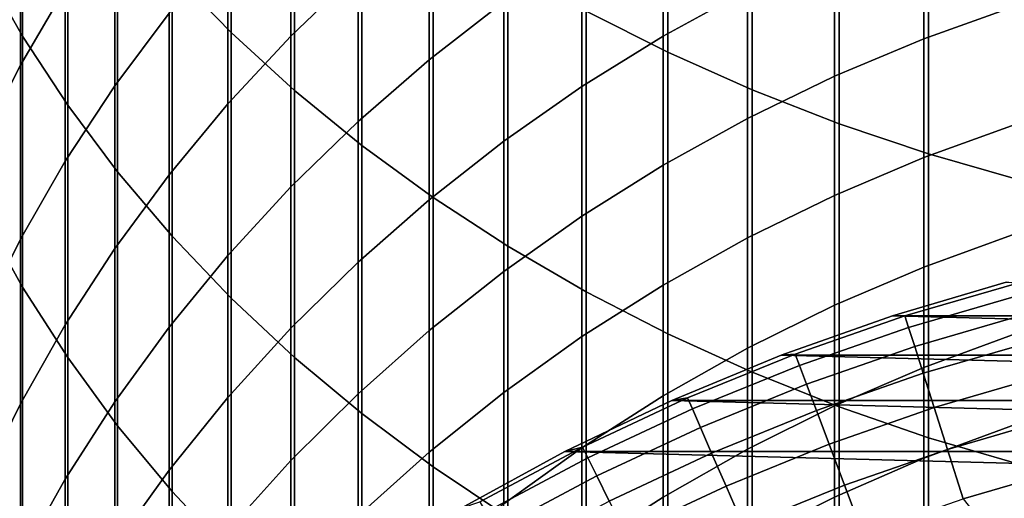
# Model space of a CAD drawing. Header units: metres. Extents: x -28 to 70, y -218 to 27.
# Tile 33 of 246: x -10.78 to -4.02, y -186.56 to -183.28. Entities that reach past the tile are written whole.
import ezdxf

# ---------------------------------------------------------------- set-up
doc = ezdxf.new("R2010")
doc.units = ezdxf.units.M
doc.layers.add('solid_10_261_002_XXX', color=7, linetype='CONTINUOUS')

msp = doc.modelspace()

# ---------------------------------------------------------------- linework, layer by layer
at = {"layer": 'solid_10_261_002_XXX'}
for points in [[(-9.731189, -181.077057, 421.926575), (-9.731189, -182.95137, 419.685944), (-9.326563, -183.366562, 420.023743), (-9.326563, -181.482864, 422.275574)], [(-11.031618, -181.134842, 418.208099), (-11.031618, -182.907562, 415.967285), (-10.756376, -183.392609, 416.340332), (-10.756376, -181.609512, 418.594269)], [(-6.891044, -181.234558, 426.016418), (-6.891044, -183.22052, 423.769958), (-6.332219, -183.502106, 424.012115), (-6.332219, -181.509415, 426.266174)], [(-9.326563, -181.482864, 422.275574), (-9.326563, -183.366562, 420.023743), (-8.892533, -183.763489, 420.346649), (-8.892533, -181.870819, 422.609222)], [(-6.332219, -181.509415, 426.266174), (-6.332219, -183.502106, 424.012115), (-5.753431, -183.759445, 424.233429), (-5.753431, -181.76062, 426.494415)], [(-10.756376, -181.609512, 418.594269), (-10.756376, -183.392609, 416.340332), (-10.447225, -183.864655, 416.7034), (-10.447225, -182.071457, 418.970093)], [(-5.753431, -181.76062, 426.494415), (-5.753431, -183.759445, 424.233429), (-5.156505, -183.99176, 424.433228), (-5.156505, -181.987396, 426.7005)], [(-10.464751, -181.819351, 398.943024), (-10.464751, -183.065598, 396.690704), (-10.772099, -183.59137, 396.972321), (-10.772099, -182.337234, 399.238892)], [(-8.456086, -181.859177, 393.20755), (-8.456086, -182.948746, 390.956299), (-8.916676, -183.390793, 391.162842), (-8.916676, -182.295425, 393.426086)], [(-8.892533, -181.870819, 422.609222), (-8.892533, -183.763489, 420.346649), (-8.430468, -184.140884, 420.653687), (-8.430468, -182.2397, 422.926453)], [(-5.156505, -181.987396, 426.7005), (-5.156505, -183.99176, 424.433228), (-4.543321, -184.198303, 424.61087), (-4.543321, -182.189011, 426.883698)], [(-10.447225, -182.071457, 418.970093), (-10.447225, -183.864655, 416.7034), (-10.105136, -184.322189, 417.055328), (-10.105136, -182.519211, 419.334351)], [(-9.752155, -182.063751, 396.154114), (-9.752155, -183.233734, 393.896149), (-10.124413, -183.732849, 394.146179), (-10.124413, -182.555862, 396.417694)], [(-7.456467, -182.138321, 390.577637), (-7.456467, -183.155945, 388.319733), (-7.968838, -183.553314, 388.49231), (-7.968838, -182.530807, 390.761017)], [(-5.785134, -182.130478, 387.874298), (-5.785134, -183.074265, 385.617615), (-6.362891, -183.390793, 385.744934), (-6.362891, -182.443405, 388.010223)], [(-4.543321, -182.189011, 426.883698), (-4.543321, -184.198303, 424.61087), (-3.915814, -184.378433, 424.765778), (-3.915814, -182.364838, 427.043457)], [(-8.430468, -182.2397, 422.926453), (-8.430468, -184.140884, 420.653687), (-7.941825, -184.497574, 420.943878), (-7.941825, -182.588333, 423.226257)], [(-8.916676, -182.295425, 393.426086), (-8.916676, -183.390793, 391.162842), (-9.349153, -183.855576, 391.380005), (-9.349153, -182.754089, 393.655884)], [(-3.949999, -182.311676, 385.310852), (-3.949999, -183.185379, 383.050171), (-4.576783, -183.409912, 383.133453), (-4.576783, -182.533844, 385.400238)], [(-10.772099, -182.337234, 399.238892), (-10.772099, -183.59137, 396.972321), (-11.045485, -184.131531, 397.261627), (-11.045485, -182.869293, 399.542847)], [(-6.362891, -182.443405, 388.010223), (-6.362891, -183.390793, 385.744934), (-6.920588, -183.736908, 385.884155), (-6.920588, -182.785599, 388.158844)], [(-10.105136, -182.519211, 419.334351), (-10.105136, -184.322189, 417.055328), (-9.731189, -184.763779, 417.394958), (-9.731189, -182.95137, 419.685944)], [(-10.124413, -182.555862, 396.417694), (-10.124413, -183.732849, 394.146179), (-10.464751, -184.249863, 394.405182), (-10.464751, -183.065598, 396.690704)], [(-7.968838, -182.530807, 390.761017), (-7.968838, -183.553314, 388.49231), (-8.456086, -183.97641, 388.676117), (-8.456086, -182.948746, 390.956299)], [(-7.941825, -182.588333, 423.226257), (-7.941825, -184.497574, 420.943878), (-7.428144, -184.832428, 421.216309), (-7.428144, -182.915619, 423.507721)], [(-4.576783, -182.533844, 385.400238), (-4.576783, -183.409912, 383.133453), (-5.189138, -183.667084, 383.228821), (-5.189138, -182.788315, 385.502594)], [(-9.349153, -182.754089, 393.655884), (-9.349153, -183.855576, 391.380005), (-9.752155, -184.341599, 391.607086), (-9.752155, -183.233734, 393.896149)], [(-6.920588, -182.785599, 388.158844), (-6.920588, -183.736908, 385.884155), (-7.456467, -184.111526, 386.034851), (-7.456467, -183.155945, 388.319733)], [(-5.189138, -182.788315, 385.502594), (-5.189138, -183.667084, 383.228821), (-5.785134, -183.956055, 383.335999), (-5.785134, -183.074265, 385.617615)], [(-11.031618, -182.907562, 415.967285), (-11.031618, -184.618423, 413.678894), (-10.756376, -185.11348, 414.038574), (-10.756376, -183.392609, 416.340332)], [(-7.428144, -182.915619, 423.507721), (-7.428144, -184.832428, 421.216309), (-6.891044, -185.144394, 421.470093), (-6.891044, -183.22052, 423.769958)], [(-9.731189, -182.95137, 419.685944), (-9.731189, -184.763779, 417.394958), (-9.326563, -185.188049, 417.721283), (-9.326563, -183.366562, 420.023743)], [(-8.456086, -182.948746, 390.956299), (-8.456086, -183.97641, 388.676117), (-8.916676, -184.42395, 388.870483), (-8.916676, -183.390793, 391.162842)], [(-10.464751, -183.065598, 396.690704), (-10.464751, -184.249863, 394.405182), (-10.772099, -184.783127, 394.672333), (-10.772099, -183.59137, 396.972321)], [(-5.785134, -183.074265, 385.617615), (-5.785134, -183.956055, 383.335999), (-6.362891, -184.275955, 383.45462), (-6.362891, -183.390793, 385.744934)], [(-7.456467, -183.155945, 388.319733), (-7.456467, -184.111526, 386.034851), (-7.968838, -184.513443, 386.196533), (-7.968838, -183.553314, 388.49231)], [(-3.949999, -183.185379, 383.050171), (-3.949999, -183.997009, 380.766479), (-4.576783, -184.22374, 380.843567), (-4.576783, -183.409912, 383.133453)], [(-9.752155, -183.233734, 393.896149), (-9.752155, -184.341599, 391.607086), (-10.124413, -184.847366, 391.843384), (-10.124413, -183.732849, 394.146179)], [(-6.891044, -183.22052, 423.769958), (-6.891044, -185.144394, 421.470093), (-6.332219, -185.43248, 421.704468), (-6.332219, -183.502106, 424.012115)], [(-10.756376, -183.392609, 416.340332), (-10.756376, -185.11348, 414.038574), (-10.447225, -185.595261, 414.38858), (-10.447225, -183.864655, 416.7034)], [(-8.916676, -183.390793, 391.162842), (-8.916676, -184.42395, 388.870483), (-9.349153, -184.89447, 389.07486), (-9.349153, -183.855576, 391.380005)], [(-9.326563, -183.366562, 420.023743), (-9.326563, -185.188049, 417.721283), (-8.892533, -185.593643, 418.033234), (-8.892533, -183.763489, 420.346649)], [(-6.362891, -183.390793, 385.744934), (-6.362891, -184.275955, 383.45462), (-6.920588, -184.625748, 383.584351), (-6.920588, -183.736908, 385.884155)], [(-4.576783, -183.409912, 383.133453), (-4.576783, -184.22374, 380.843567), (-5.189138, -184.483414, 380.931885), (-5.189138, -183.667084, 383.228821)], [(-6.332219, -183.502106, 424.012115), (-6.332219, -185.43248, 421.704468), (-5.753431, -185.69577, 421.918671), (-5.753431, -183.759445, 424.233429)], [(-10.772099, -183.59137, 396.972321), (-10.772099, -184.783127, 394.672333), (-11.045485, -185.330994, 394.946777), (-11.045485, -184.131531, 397.261627)], [(-7.968838, -183.553314, 388.49231), (-7.968838, -184.513443, 386.196533), (-8.456086, -184.941422, 386.368683), (-8.456086, -183.97641, 388.676117)], [(-5.189138, -183.667084, 383.228821), (-5.189138, -184.483414, 380.931885), (-5.785134, -184.775208, 381.031128), (-5.785134, -183.956055, 383.335999)], [(-10.124413, -183.732849, 394.146179), (-10.124413, -184.847366, 391.843384), (-10.464751, -185.371246, 392.088165), (-10.464751, -184.249863, 394.405182)], [(-6.920588, -183.736908, 385.884155), (-6.920588, -184.625748, 383.584351), (-7.456467, -185.004333, 383.724731), (-7.456467, -184.111526, 386.034851)], [(-8.892533, -183.763489, 420.346649), (-8.892533, -185.593643, 418.033234), (-8.430468, -185.979294, 418.329865), (-8.430468, -184.140884, 420.653687)], [(-5.753431, -183.759445, 424.233429), (-5.753431, -185.69577, 421.918671), (-5.156505, -185.933456, 422.112061), (-5.156505, -183.99176, 424.433228)], [(-10.447225, -183.864655, 416.7034), (-10.447225, -185.595261, 414.38858), (-10.105136, -186.062241, 414.727875), (-10.105136, -184.322189, 417.055328)], [(-9.349153, -183.855576, 391.380005), (-9.349153, -184.89447, 389.07486), (-9.752155, -185.386536, 389.288605), (-9.752155, -184.341599, 391.607086)], [(-8.456086, -183.97641, 388.676117), (-8.456086, -184.941422, 386.368683), (-8.916676, -185.394089, 386.550781), (-8.916676, -184.42395, 388.870483)], [(-5.785134, -183.956055, 383.335999), (-5.785134, -184.775208, 381.031128), (-6.362891, -185.098221, 381.140991), (-6.362891, -184.275955, 383.45462)], [(-5.156505, -183.99176, 424.433228), (-5.156505, -185.933456, 422.112061), (-4.543321, -186.144775, 422.283966), (-4.543321, -184.198303, 424.61087)], [(-3.949999, -183.997009, 380.766479), (-3.949999, -184.745956, 378.461456), (-4.576783, -184.974701, 378.532318), (-4.576783, -184.22374, 380.843567)], [(-8.430468, -184.140884, 420.653687), (-8.430468, -185.979294, 418.329865), (-7.941825, -186.343781, 418.610199), (-7.941825, -184.497574, 420.943878)], [(-7.456467, -184.111526, 386.034851), (-7.456467, -185.004333, 383.724731), (-7.968838, -185.410522, 383.875397), (-7.968838, -184.513443, 386.196533)], [(-4.543321, -184.198303, 424.61087), (-4.543321, -186.144775, 422.283966), (-3.915814, -186.329071, 422.433899), (-3.915814, -184.378433, 424.765778)], [(-10.464751, -184.249863, 394.405182), (-10.464751, -185.371246, 392.088165), (-10.772099, -185.911621, 392.340637), (-10.772099, -184.783127, 394.672333)], [(-6.362891, -184.275955, 383.45462), (-6.362891, -185.098221, 381.140991), (-6.920588, -185.451431, 381.261108), (-6.920588, -184.625748, 383.584351)], [(-4.576783, -184.22374, 380.843567), (-4.576783, -184.974701, 378.532318), (-5.189138, -185.236694, 378.613525), (-5.189138, -184.483414, 380.931885)], [(-9.752155, -184.341599, 391.607086), (-9.752155, -185.386536, 389.288605), (-10.124413, -185.89856, 389.511017), (-10.124413, -184.847366, 391.843384)], [(-10.105136, -184.322189, 417.055328), (-10.105136, -186.062241, 414.727875), (-9.731189, -186.512939, 415.055328), (-9.731189, -184.763779, 417.394958)], [(-8.916676, -184.42395, 388.870483), (-8.916676, -185.394089, 386.550781), (-9.349153, -185.870026, 386.742249), (-9.349153, -184.89447, 389.07486)], [(-5.189138, -184.483414, 380.931885), (-5.189138, -185.236694, 378.613525), (-5.785134, -185.531097, 378.704742), (-5.785134, -184.775208, 381.031128)], [(-7.968838, -184.513443, 386.196533), (-7.968838, -185.410522, 383.875397), (-8.456086, -185.843033, 384.035797), (-8.456086, -184.941422, 386.368683)], [(-7.941825, -184.497574, 420.943878), (-7.941825, -186.343781, 418.610199), (-7.428144, -186.685944, 418.873383), (-7.428144, -184.832428, 421.216309)], [(-11.031618, -184.618423, 413.678894), (-11.031618, -186.266129, 411.344604), (-10.756376, -186.770828, 411.690643), (-10.756376, -185.11348, 414.038574)], [(-6.920588, -184.625748, 383.584351), (-6.920588, -185.451431, 381.261108), (-7.456467, -185.83371, 381.391113), (-7.456467, -185.004333, 383.724731)], [(-3.949999, -184.745956, 378.461456), (-3.949999, -185.431656, 376.136841), (-4.576783, -185.662262, 376.201447), (-4.576783, -184.974701, 378.532318)], [(-10.772099, -184.783127, 394.672333), (-10.772099, -185.911621, 392.340637), (-11.045485, -186.466766, 392.600037), (-11.045485, -185.330994, 394.946777)], [(-9.731189, -184.763779, 417.394958), (-9.731189, -186.512939, 415.055328), (-9.326563, -186.945969, 415.369934), (-9.326563, -185.188049, 417.721283)], [(-5.785134, -184.775208, 381.031128), (-5.785134, -185.531097, 378.704742), (-6.362891, -185.856995, 378.805725), (-6.362891, -185.098221, 381.140991)], [(-10.124413, -184.847366, 391.843384), (-10.124413, -185.89856, 389.511017), (-10.464751, -186.42894, 389.741394), (-10.464751, -185.371246, 392.088165)], [(-7.428144, -184.832428, 421.216309), (-7.428144, -186.685944, 418.873383), (-6.891044, -187.004715, 419.118561), (-6.891044, -185.144394, 421.470093)], [(-9.349153, -184.89447, 389.07486), (-9.349153, -185.870026, 386.742249), (-9.752155, -186.367737, 386.942444), (-9.752155, -185.386536, 389.288605)], [(-8.456086, -184.941422, 386.368683), (-8.456086, -185.843033, 384.035797), (-8.916676, -186.300507, 384.205444), (-8.916676, -185.394089, 386.550781)], [(-7.456467, -185.004333, 383.724731), (-7.456467, -185.83371, 381.391113), (-7.968838, -186.243866, 381.530609), (-7.968838, -185.410522, 383.875397)], [(-4.576783, -184.974701, 378.532318), (-4.576783, -185.662262, 376.201447), (-5.189138, -185.926361, 376.275452), (-5.189138, -185.236694, 378.613525)], [(-4.789763, -185.308624, 282.899994), (-4.011695, -185.078156, 282.899994), (-4.011802, -185.078217, 220.899994), (-4.789836, -185.30864, 220.899994)], [(4.789836, -185.30864, 220.899994), (-4.789836, -185.30864, 220.899994), (-4.011802, -185.078217, 220.899994)], [(-3.940465, -185.087418, 284.28064), (-4.011695, -185.078156, 282.899994), (-4.789763, -185.308624, 282.899994), (-4.705495, -185.310104, 284.28064)], [(-4.680421, -185.388641, 285.668823), (-3.919467, -185.167145, 285.668823), (-3.940465, -185.087418, 284.28064), (-4.705495, -185.310104, 284.28064)], [(-10.756376, -185.11348, 414.038574), (-10.756376, -186.770828, 411.690643), (-10.447225, -187.261978, 412.027374), (-10.447225, -185.595261, 414.38858)], [(-6.362891, -185.098221, 381.140991), (-6.362891, -185.856995, 378.805725), (-6.920588, -186.213348, 378.916168), (-6.920588, -185.451431, 381.261108)], [(-6.891044, -185.144394, 421.470093), (-6.891044, -187.004715, 419.118561), (-6.332219, -187.299103, 419.344971), (-6.332219, -185.43248, 421.704468)], [(-9.326563, -185.188049, 417.721283), (-9.326563, -186.945969, 415.369934), (-8.892533, -187.35994, 415.670715), (-8.892533, -185.593643, 418.033234)], [(-4.638597, -185.519669, 287.052612), (-3.884443, -185.30014, 287.052612), (-3.919467, -185.167145, 285.668823), (-4.680421, -185.388641, 285.668823)], [(-5.189138, -185.236694, 378.613525), (-5.189138, -185.926361, 376.275452), (-5.785134, -186.22316, 376.358582), (-5.785134, -185.531097, 378.704742)], [(-5.554703, -185.579498, 282.899994), (-4.789763, -185.308624, 282.899994), (-4.789836, -185.30864, 220.899994), (-5.554591, -185.579453, 220.899994)], [(-4.705495, -185.310104, 284.28064), (-4.789763, -185.308624, 282.899994), (-5.554703, -185.579498, 282.899994), (-5.458048, -185.571884, 284.28064)], [(5.554591, -185.579453, 220.899994), (-5.554591, -185.579453, 220.899994), (-4.789836, -185.30864, 220.899994)], [(-5.428964, -185.649033, 285.668823), (-4.680421, -185.388641, 285.668823), (-4.705495, -185.310104, 284.28064), (-5.458048, -185.571884, 284.28064)], [(5.554591, -185.579453, 220.899994), (-4.789836, -185.30864, 220.899994), (4.789836, -185.30864, 220.899994)], [(-4.580088, -185.702942, 288.429871), (-3.835446, -185.486191, 288.429871), (-3.884443, -185.30014, 287.052612), (-4.638597, -185.519669, 287.052612)], [(-10.464751, -185.371246, 392.088165), (-10.464751, -186.42894, 389.741394), (-10.772099, -186.975998, 389.979004), (-10.772099, -185.911621, 392.340637)], [(-9.752155, -185.386536, 389.288605), (-9.752155, -186.367737, 386.942444), (-10.124413, -186.885651, 387.150787), (-10.124413, -185.89856, 389.511017)], [(-8.916676, -185.394089, 386.550781), (-8.916676, -186.300507, 384.205444), (-9.349153, -186.781509, 384.38382), (-9.349153, -185.870026, 386.742249)], [(-7.968838, -185.410522, 383.875397), (-7.968838, -186.243866, 381.530609), (-8.456086, -186.680603, 381.679138), (-8.456086, -185.843033, 384.035797)], [(-5.38045, -185.77771, 287.052612), (-4.638597, -185.519669, 287.052612), (-4.680421, -185.388641, 285.668823), (-5.428964, -185.649033, 285.668823)], [(-3.949999, -185.431656, 376.136841), (-3.949999, -186.053619, 373.794342), (-4.576783, -186.285889, 373.852631), (-4.576783, -185.662262, 376.201447)], [(-6.920588, -185.451431, 381.261108), (-6.920588, -186.213348, 378.916168), (-7.456467, -186.59903, 379.035675), (-7.456467, -185.83371, 381.391113)], [(-6.332219, -185.43248, 421.704468), (-6.332219, -187.299103, 419.344971), (-5.753431, -187.568146, 419.55191), (-5.753431, -185.69577, 421.918671)], [(-4.504987, -185.938187, 289.798401), (-3.772555, -185.724991, 289.798401), (-3.835446, -185.486191, 288.429871), (-4.580088, -185.702942, 288.429871)], [(-5.785134, -185.531097, 378.704742), (-5.785134, -186.22316, 376.358582), (-6.362891, -186.551682, 376.450653), (-6.362891, -185.856995, 378.805725)], [(-5.312584, -185.957733, 288.429871), (-4.580088, -185.702942, 288.429871), (-4.638597, -185.519669, 287.052612), (-5.38045, -185.77771, 287.052612)], [(-10.447225, -185.595261, 414.38858), (-10.447225, -187.261978, 412.027374), (-10.105136, -187.738052, 412.35376), (-10.105136, -186.062241, 414.727875)], [(-8.892533, -185.593643, 418.033234), (-8.892533, -187.35994, 415.670715), (-8.430468, -187.75354, 415.956665), (-8.430468, -185.979294, 418.329865)], [(-5.458048, -185.571884, 284.28064), (-5.554703, -185.579498, 282.899994), (-6.304418, -185.890045, 282.899994), (-6.196126, -185.872055, 284.28064)], [(-6.304418, -185.890045, 282.899994), (-5.554703, -185.579498, 282.899994), (-5.554591, -185.579453, 220.899994), (-6.304271, -185.890015, 220.899994)], [(6.304271, -185.890015, 220.899994), (-6.304271, -185.890015, 220.899994), (-5.554591, -185.579453, 220.899994)], [(-6.163109, -185.947601, 285.668823), (-5.428964, -185.649033, 285.668823), (-5.458048, -185.571884, 284.28064), (-6.196126, -185.872055, 284.28064)], [(6.304271, -185.890015, 220.899994), (-5.554591, -185.579453, 220.899994), (5.554591, -185.579453, 220.899994)], [(-6.108036, -186.073624, 287.052612), (-5.38045, -185.77771, 287.052612), (-5.428964, -185.649033, 285.668823), (-6.163109, -185.947601, 285.668823)], [(-5.753431, -185.69577, 421.918671), (-5.753431, -187.568146, 419.55191), (-5.156505, -187.811035, 419.738708), (-5.156505, -185.933456, 422.112061)], [(-4.576783, -185.662262, 376.201447), (-4.576783, -186.285889, 373.852631), (-5.189138, -186.551926, 373.919403), (-5.189138, -185.926361, 376.275452)], [(-5.225472, -186.188812, 289.798401), (-4.504987, -185.938187, 289.798401), (-4.580088, -185.702942, 288.429871), (-5.312584, -185.957733, 288.429871)], [(-4.413413, -186.225052, 291.156036), (-3.695869, -186.01619, 291.156036), (-3.772555, -185.724991, 289.798401), (-4.504987, -185.938187, 289.798401)], [(-7.456467, -185.83371, 381.391113), (-7.456467, -186.59903, 379.035675), (-7.968838, -187.012848, 379.16391), (-7.968838, -186.243866, 381.530609)], [(-6.030992, -186.249908, 288.429871), (-5.312584, -185.957733, 288.429871), (-5.38045, -185.77771, 287.052612), (-6.108036, -186.073624, 287.052612)], [(-10.124413, -185.89856, 389.511017), (-10.124413, -186.885651, 387.150787), (-10.464751, -187.422119, 387.366577), (-10.464751, -186.42894, 389.741394)], [(-9.349153, -185.870026, 386.742249), (-9.349153, -186.781509, 384.38382), (-9.752155, -187.2845, 384.570374), (-9.752155, -186.367737, 386.942444)], [(-8.456086, -185.843033, 384.035797), (-8.456086, -186.680603, 381.679138), (-8.916676, -187.142532, 381.836212), (-8.916676, -186.300507, 384.205444)], [(7.037026, -186.239487, 220.899994), (-7.037026, -186.239487, 220.899994), (-6.304271, -185.890015, 220.899994)], [(-7.036853, -186.239395, 282.899994), (-6.304418, -185.890045, 282.899994), (-6.304271, -185.890015, 220.899994), (-7.037026, -186.239487, 220.899994)], [(-6.196126, -185.872055, 284.28064), (-6.304418, -185.890045, 282.899994), (-7.036853, -186.239395, 282.899994), (-6.917774, -186.209824, 284.28064)], [(-6.362891, -185.856995, 378.805725), (-6.362891, -186.551682, 376.450653), (-6.920588, -186.910919, 376.5513), (-6.920588, -186.213348, 378.916168)], [(-6.880912, -186.283569, 285.668823), (-6.163109, -185.947601, 285.668823), (-6.196126, -185.872055, 284.28064), (-6.917774, -186.209824, 284.28064)], [(7.037026, -186.239487, 220.899994), (-6.304271, -185.890015, 220.899994), (6.304271, -185.890015, 220.899994)], [(-10.772099, -185.911621, 392.340637), (-10.772099, -186.975998, 389.979004), (-11.045485, -187.538025, 390.223145), (-11.045485, -186.466766, 392.600037)], [(-6.819424, -186.406586, 287.052612), (-6.108036, -186.073624, 287.052612), (-6.163109, -185.947601, 285.668823), (-6.880912, -186.283569, 285.668823)], [(-5.9321, -186.476196, 289.798401), (-5.225472, -186.188812, 289.798401), (-5.312584, -185.957733, 288.429871), (-6.030992, -186.249908, 288.429871)], [(-5.189138, -185.926361, 376.275452), (-5.189138, -186.551926, 373.919403), (-5.785134, -186.850876, 373.994415), (-5.785134, -186.22316, 376.358582)], [(-5.119252, -186.470581, 291.156036), (-4.413413, -186.225052, 291.156036), (-4.504987, -185.938187, 289.798401), (-5.225472, -186.188812, 289.798401)], [(-5.156505, -185.933456, 422.112061), (-5.156505, -187.811035, 419.738708), (-4.543321, -188.026978, 419.904816), (-4.543321, -186.144775, 422.283966)], [(-8.430468, -185.979294, 418.329865), (-8.430468, -187.75354, 415.956665), (-7.941825, -188.125549, 416.226959), (-7.941825, -186.343781, 418.610199)], [(-4.305509, -186.563049, 292.50061), (-3.605509, -186.359299, 292.50061), (-3.695869, -186.01619, 291.156036), (-4.413413, -186.225052, 291.156036)], [(-10.105136, -186.062241, 414.727875), (-10.105136, -187.738052, 412.35376), (-9.731189, -188.19754, 412.668793), (-9.731189, -186.512939, 415.055328)], [(-6.733407, -186.578674, 288.429871), (-6.030992, -186.249908, 288.429871), (-6.108036, -186.073624, 287.052612), (-6.819424, -186.406586, 287.052612)], [(-3.949999, -186.053619, 373.794342), (-3.949999, -186.611343, 371.43576), (-4.576783, -186.845139, 371.487671), (-4.576783, -186.285889, 373.852631)], [(-4.543321, -186.144775, 422.283966), (-4.543321, -188.026978, 419.904816), (-3.915814, -188.215286, 420.049652), (-3.915814, -186.329071, 422.433899)], [(-6.917774, -186.209824, 284.28064), (-7.036853, -186.239395, 282.899994), (-7.75, -186.626602, 282.899994), (-7.621078, -186.58429, 284.28064)], [(-7.75, -186.626602, 282.899994), (-7.036853, -186.239395, 282.899994), (-7.037026, -186.239487, 220.899994), (-7.749961, -186.626587, 220.899994)], [(7.749961, -186.626587, 220.899994), (-7.749961, -186.626587, 220.899994), (-7.037026, -186.239487, 220.899994)], [(-7.580467, -186.656036, 285.668823), (-6.880912, -186.283569, 285.668823), (-6.917774, -186.209824, 284.28064), (-7.621078, -186.58429, 284.28064)], [(-6.920588, -186.213348, 378.916168), (-6.920588, -186.910919, 376.5513), (-7.456467, -187.299728, 376.660248), (-7.456467, -186.59903, 379.035675)], [(7.749961, -186.626587, 220.899994), (-7.037026, -186.239487, 220.899994), (7.037026, -186.239487, 220.899994)], [(-5.785134, -186.22316, 376.358582), (-5.785134, -186.850876, 373.994415), (-6.362891, -187.181793, 374.077454), (-6.362891, -186.551682, 376.450653)], [(-5.811516, -186.752121, 291.156036), (-5.119252, -186.470581, 291.156036), (-5.225472, -186.188812, 289.798401), (-5.9321, -186.476196, 289.798401)], [(-4.994092, -186.802582, 292.50061), (-4.305509, -186.563049, 292.50061), (-4.413413, -186.225052, 291.156036), (-5.119252, -186.470581, 291.156036)], [(-11.031618, -186.266129, 411.344604), (-11.031618, -187.849457, 408.966187), (-10.756376, -188.363419, 409.298309), (-10.756376, -186.770828, 411.690643)], [(-8.916676, -186.300507, 384.205444), (-8.916676, -187.142532, 381.836212), (-9.349153, -187.62822, 382.001404), (-9.349153, -186.781509, 384.38382)], [(-7.968838, -186.243866, 381.530609), (-7.968838, -187.012848, 379.16391), (-8.456086, -187.453476, 379.300476), (-8.456086, -186.680603, 381.679138)], [(-7.512728, -186.775726, 287.052612), (-6.819424, -186.406586, 287.052612), (-6.880912, -186.283569, 285.668823), (-7.580467, -186.656036, 285.668823)], [(-6.622997, -186.799576, 289.798401), (-5.9321, -186.476196, 289.798401), (-6.030992, -186.249908, 288.429871), (-6.733407, -186.578674, 288.429871)], [(-4.576783, -186.285889, 373.852631), (-4.576783, -186.845139, 371.487671), (-5.189138, -187.112885, 371.54715), (-5.189138, -186.551926, 373.919403)], [(-9.752155, -186.367737, 386.942444), (-9.752155, -187.2845, 384.570374), (-10.124413, -187.807907, 384.764465), (-10.124413, -186.885651, 387.150787)], [(-7.941825, -186.343781, 418.610199), (-7.941825, -188.125549, 416.226959), (-7.428144, -188.474777, 416.480682), (-7.428144, -186.685944, 418.873383)], [(-4.035935, -186.905655, 293.828735), (-3.678515, -186.801193, 293.828735), (-3.605509, -186.359299, 292.50061), (-4.305509, -186.563049, 292.50061)], [(-10.464751, -186.42894, 389.741394), (-10.464751, -187.422119, 387.366577), (-10.772099, -187.975479, 387.589172), (-10.772099, -186.975998, 389.979004)], [(-7.417966, -186.943161, 288.429871), (-6.733407, -186.578674, 288.429871), (-6.819424, -186.406586, 287.052612), (-7.512728, -186.775726, 287.052612)], [(-6.488369, -187.068909, 291.156036), (-5.811516, -186.752121, 291.156036), (-5.9321, -186.476196, 289.798401), (-6.622997, -186.799576, 289.798401)], [(-5.66943, -187.07724, 292.50061), (-4.994092, -186.802582, 292.50061), (-5.119252, -186.470581, 291.156036), (-5.811516, -186.752121, 291.156036)], [(-9.731189, -186.512939, 415.055328), (-9.731189, -188.19754, 412.668793), (-9.326563, -188.639008, 412.971466), (-9.326563, -186.945969, 415.369934)], [(-6.362891, -186.551682, 376.450653), (-6.362891, -187.181793, 374.077454), (-6.920588, -187.54364, 374.168243), (-6.920588, -186.910919, 376.5513)], [(-5.189138, -186.551926, 373.919403), (-5.189138, -187.112885, 371.54715), (-5.785134, -187.413773, 371.613953), (-5.785134, -186.850876, 373.994415)]]:
    msp.add_3dface(points, dxfattribs=at)

doc.saveas('drawing.dxf')
